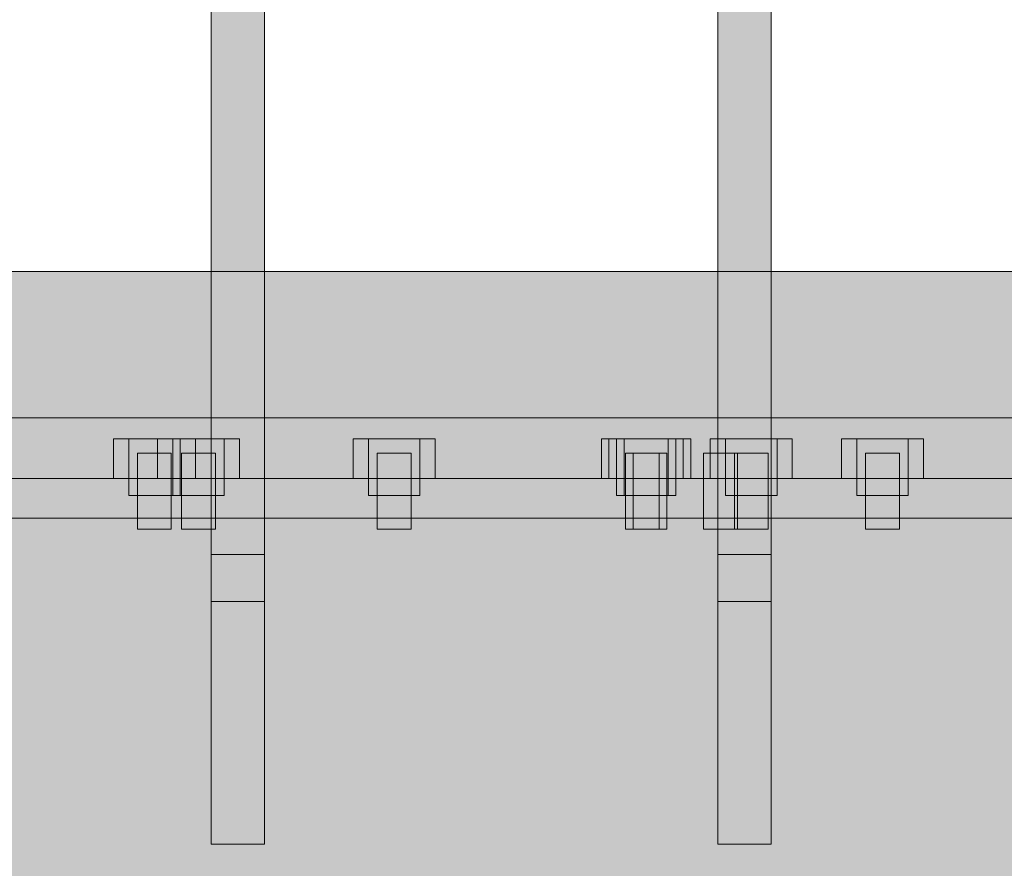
# Model space of a CAD drawing. Header units: millimetres. Extents: x 17 to 413, y 4 to 292.
# Tile 14 of 26: x 139 to 162, y 180 to 201. Entities that reach past the tile are written whole.
import ezdxf

# ---------------------------------------------------------------- set-up
doc = ezdxf.new("R2010")
doc.units = ezdxf.units.MM
for name, color, linetype in [('FILL-TIMBER', 7, 'Continuous'), ('FILL-WHITE', 7, 'Continuous'), ('LINE-CORE', 7, 'Continuous'), ('LINE-INK', 7, 'Continuous')]:
    doc.layers.add(name, color=color, linetype=linetype)

msp = doc.modelspace()

# ---------------------------------------------------------------- hatches: boundary and pattern name
at = {"layer": 'FILL-TIMBER', "true_color": 0xedd6a8}
h = msp.add_hatch(color=41, dxfattribs=at)
h.dxf.hatch_style = 1
h.paths.add_polyline_path([(172.4, 189.686), (77.594, 189.686), (77.594, 191.891), (77.594, 193.348), (78.297, 193.84), (79.362, 194.586), (140.565, 194.586), (233.242, 194.586), (233.945, 194.093), (235.01, 193.348), (235.01, 191.142), (235.01, 189.686)])
at = {"layer": 'FILL-WHITE', "true_color": 0xffffff}
h = msp.add_hatch(color=7, dxfattribs=at)
h.dxf.hatch_style = 1
h.paths.add_polyline_path([(156.302, 247.64), (156.932, 247.199), (156.932, 193.632), (156.932, 186.774), (155.672, 186.774), (155.672, 247.199)])
h = msp.add_hatch(color=7, dxfattribs=at)
h.dxf.hatch_style = 1
h.paths.add_polyline_path([(156.932, 241.455), (156.932, 189.686), (155.672, 189.686), (155.672, 241.455)])
h = msp.add_hatch(color=7, dxfattribs=at)
h.dxf.hatch_style = 1
h.paths.add_polyline_path([(143.672, 193.632), (143.672, 238.796), (144.932, 239.679), (144.932, 186.774), (143.672, 186.774)])
h = msp.add_hatch(color=7, dxfattribs=at)
h.dxf.hatch_style = 1
h.paths.add_polyline_path([(144.932, 233.935), (144.932, 189.686), (143.672, 189.686), (143.672, 233.052)])
h = msp.add_hatch(color=7, dxfattribs=at)
h.dxf.hatch_style = 1
h.paths.add_polyline_path([(77.594, 193.348), (79.362, 194.586), (83.009, 194.586), (83.009, 191.042), (89.139, 193.572), (89.139, 194.586), (223.465, 194.586), (223.465, 193.572), (229.595, 191.042), (229.595, 194.586), (233.242, 194.586), (235.01, 193.348), (235.01, 189.686), (229.595, 189.686), (223.465, 189.686), (89.139, 189.686), (83.009, 189.686), (77.594, 189.686)])
h = msp.add_hatch(color=7, dxfattribs=at)
h.dxf.hatch_style = 1
h.paths.add_polyline_path([(79.362, 194.586), (83.009, 194.586), (83.009, 191.558), (89.139, 194.089), (89.139, 194.586), (223.465, 194.586), (223.465, 194.089), (229.595, 191.558), (229.595, 194.586), (233.242, 194.586), (235.01, 193.348), (235.01, 189.686), (229.595, 189.686), (223.465, 189.686), (83.009, 189.686), (77.594, 189.686), (77.594, 193.348)])
h = msp.add_hatch(color=7, dxfattribs=at)
h.dxf.hatch_style = 1
h.paths.add_polyline_path([(77.594, 193.348), (79.362, 194.586), (233.242, 194.586), (235.01, 193.348), (235.01, 189.686), (77.594, 189.686)])
h = msp.add_hatch(color=7, dxfattribs=at)
h.dxf.hatch_style = 1
h.paths.add_polyline_path([(79.362, 194.586), (233.242, 194.586), (235.01, 193.348), (235.01, 189.686), (77.594, 189.686), (77.594, 193.348)])
h = msp.add_hatch(color=7, dxfattribs=at)
h.dxf.hatch_style = 1
h.paths.add_polyline_path([(77.594, 193.348), (79.362, 194.586), (233.242, 194.586), (235.01, 193.348), (235.01, 189.686), (77.594, 189.686)])
h = msp.add_hatch(color=7, dxfattribs=at)
h.dxf.hatch_style = 1
h.paths.add_polyline_path([(79.362, 194.586), (233.242, 194.586), (235.01, 193.348), (235.01, 189.686), (77.594, 189.686), (77.594, 193.348)])
h = msp.add_hatch(color=7, dxfattribs=at)
h.dxf.hatch_style = 1
h.paths.add_polyline_path([(77.594, 193.348), (79.362, 194.586), (233.242, 194.586), (235.01, 193.348), (235.01, 189.686), (77.594, 189.686)])
h = msp.add_hatch(color=7, dxfattribs=at)
h.dxf.hatch_style = 1
h.paths.add_polyline_path([(79.362, 194.586), (233.242, 194.586), (235.01, 193.348), (235.01, 189.686), (77.594, 189.686), (77.594, 193.348)])
h = msp.add_hatch(color=7, dxfattribs=at)
h.dxf.hatch_style = 1
h.paths.add_polyline_path([(77.594, 193.348), (79.362, 194.586), (233.242, 194.586), (235.01, 193.348), (235.01, 189.686), (77.594, 189.686)])
h = msp.add_hatch(color=7, dxfattribs=at)
h.dxf.hatch_style = 1
h.paths.add_polyline_path([(79.362, 194.586), (233.242, 194.586), (235.01, 193.348), (235.01, 189.686), (77.594, 189.686), (77.594, 193.348)])
h = msp.add_hatch(color=7, dxfattribs=at)
h.dxf.hatch_style = 1
h.paths.add_polyline_path([(77.594, 193.348), (79.362, 194.586), (233.242, 194.586), (235.01, 193.348), (235.01, 189.686), (77.594, 189.686)])
h = msp.add_hatch(color=7, dxfattribs=at)
h.dxf.hatch_style = 1
h.paths.add_polyline_path([(79.362, 194.586), (233.242, 194.586), (235.01, 193.348), (235.01, 189.686), (77.594, 189.686), (77.594, 193.348)])
h = msp.add_hatch(color=7, dxfattribs=at)
h.dxf.hatch_style = 1
h.paths.add_polyline_path([(77.594, 193.348), (79.362, 194.586), (233.242, 194.586), (235.01, 193.348), (235.01, 189.686), (77.594, 189.686)])
h = msp.add_hatch(color=7, dxfattribs=at)
h.dxf.hatch_style = 1
h.paths.add_polyline_path([(79.362, 194.586), (233.242, 194.586), (235.01, 193.348), (235.01, 189.686), (77.594, 189.686), (77.594, 193.348)])
h = msp.add_hatch(color=7, dxfattribs=at)
h.dxf.hatch_style = 1
h.paths.add_polyline_path([(77.594, 193.348), (79.362, 194.586), (233.242, 194.586), (235.01, 193.348), (235.01, 189.686), (77.594, 189.686)])
h = msp.add_hatch(color=7, dxfattribs=at)
h.dxf.hatch_style = 1
h.paths.add_polyline_path([(79.362, 194.586), (233.242, 194.586), (235.01, 193.348), (235.01, 189.686), (77.594, 189.686), (77.594, 193.348)])
h = msp.add_hatch(color=7, dxfattribs=at)
h.dxf.hatch_style = 1
h.paths.add_polyline_path([(77.594, 193.348), (79.362, 194.586), (233.242, 194.586), (235.01, 193.348), (235.01, 189.686), (77.594, 189.686)])
h = msp.add_hatch(color=7, dxfattribs=at)
h.dxf.hatch_style = 1
h.paths.add_polyline_path([(77.594, 191.126), (235.01, 191.126), (235.01, 189.686), (77.594, 189.686)])
h = msp.add_hatch(color=7, dxfattribs=at)
h.dxf.hatch_style = 1
h.paths.add_polyline_path([(77.594, 191.126), (235.01, 191.126), (235.01, 189.686), (77.594, 189.686)])
h = msp.add_hatch(color=7, dxfattribs=at)
h.dxf.hatch_style = 1
h.paths.add_polyline_path([(77.594, 191.126), (235.01, 191.126), (235.01, 189.686), (77.594, 189.686)])
h = msp.add_hatch(color=7, dxfattribs=at)
h.dxf.hatch_style = 1
h.paths.add_polyline_path([(77.594, 191.126), (235.01, 191.126), (235.01, 189.686), (77.594, 189.686)])
h = msp.add_hatch(color=7, dxfattribs=at)
h.dxf.hatch_style = 1
h.paths.add_polyline_path([(77.594, 191.126), (235.01, 191.126), (235.01, 189.686), (77.594, 189.686)])
h = msp.add_hatch(color=7, dxfattribs=at)
h.dxf.hatch_style = 1
h.paths.add_polyline_path([(77.594, 191.126), (235.01, 191.126), (235.01, 189.686), (77.594, 189.686)])
h = msp.add_hatch(color=7, dxfattribs=at)
h.dxf.hatch_style = 1
h.paths.add_polyline_path([(77.594, 191.126), (235.01, 191.126), (235.01, 189.686), (77.594, 189.686)])
h = msp.add_hatch(color=7, dxfattribs=at)
h.dxf.hatch_style = 1
h.paths.add_polyline_path([(77.594, 191.126), (235.01, 191.126), (235.01, 189.686), (77.594, 189.686)])
h = msp.add_hatch(color=7, dxfattribs=at)
h.dxf.hatch_style = 1
h.paths.add_polyline_path([(141.358, 190.626), (141.718, 190.626), (143.298, 190.626), (143.298, 189.686), (142.938, 189.686), (142.938, 189.286), (141.718, 189.286), (141.718, 189.686), (141.358, 189.686)])
h = msp.add_hatch(color=7, dxfattribs=at)
h.dxf.hatch_style = 1
h.paths.add_polyline_path([(142.938, 190.626), (143.298, 190.626), (143.298, 189.686), (142.938, 189.686), (142.938, 189.286), (141.718, 189.286), (141.718, 189.686), (141.358, 189.686), (141.358, 190.626)])
h = msp.add_hatch(color=7, dxfattribs=at)
h.dxf.hatch_style = 1
h.paths.add_polyline_path([(141.718, 190.626), (142.938, 190.626), (142.938, 189.286), (141.718, 189.286)])
h = msp.add_hatch(color=7, dxfattribs=at)
h.dxf.hatch_style = 1
h.paths.add_polyline_path([(141.718, 190.626), (142.938, 190.626), (142.938, 189.286), (141.718, 189.286)])
h = msp.add_hatch(color=7, dxfattribs=at)
h.dxf.hatch_style = 1
h.paths.add_polyline_path([(142.402, 190.626), (142.762, 190.626), (144.342, 190.626), (144.342, 189.686), (143.982, 189.686), (143.982, 189.286), (142.762, 189.286), (142.762, 189.686), (142.402, 189.686)])
h = msp.add_hatch(color=7, dxfattribs=at)
h.dxf.hatch_style = 1
h.paths.add_polyline_path([(143.982, 190.626), (144.342, 190.626), (144.342, 189.686), (143.982, 189.686), (143.982, 189.286), (142.762, 189.286), (142.762, 189.686), (142.402, 189.686), (142.402, 190.626)])
h = msp.add_hatch(color=7, dxfattribs=at)
h.dxf.hatch_style = 1
h.paths.add_polyline_path([(142.762, 190.626), (143.982, 190.626), (143.982, 189.286), (142.762, 189.286)])
h = msp.add_hatch(color=7, dxfattribs=at)
h.dxf.hatch_style = 1
h.paths.add_polyline_path([(142.762, 190.626), (143.982, 190.626), (143.982, 189.286), (142.762, 189.286)])
h = msp.add_hatch(color=7, dxfattribs=at)
h.dxf.hatch_style = 1
h.paths.add_polyline_path([(147.036, 190.626), (147.396, 190.626), (148.976, 190.626), (148.976, 189.686), (148.616, 189.686), (148.616, 189.286), (147.396, 189.286), (147.396, 189.686), (147.036, 189.686)])
h = msp.add_hatch(color=7, dxfattribs=at)
h.dxf.hatch_style = 1
h.paths.add_polyline_path([(148.616, 190.626), (148.976, 190.626), (148.976, 189.686), (148.616, 189.686), (148.616, 189.286), (147.396, 189.286), (147.396, 189.686), (147.036, 189.686), (147.036, 190.626)])
h = msp.add_hatch(color=7, dxfattribs=at)
h.dxf.hatch_style = 1
h.paths.add_polyline_path([(147.396, 190.626), (148.616, 190.626), (148.616, 189.286), (147.396, 189.286)])
h = msp.add_hatch(color=7, dxfattribs=at)
h.dxf.hatch_style = 1
h.paths.add_polyline_path([(147.396, 190.626), (148.616, 190.626), (148.616, 189.286), (147.396, 189.286)])
h = msp.add_hatch(color=7, dxfattribs=at)
h.dxf.hatch_style = 1
h.paths.add_polyline_path([(152.912, 190.626), (153.272, 190.626), (154.852, 190.626), (154.852, 189.686), (154.492, 189.686), (154.492, 189.286), (153.272, 189.286), (153.272, 189.686), (152.912, 189.686)])
h = msp.add_hatch(color=7, dxfattribs=at)
h.dxf.hatch_style = 1
h.paths.add_polyline_path([(154.492, 190.626), (154.852, 190.626), (154.852, 189.686), (154.492, 189.686), (154.492, 189.286), (153.272, 189.286), (153.272, 189.686), (152.912, 189.686), (152.912, 190.626)])
h = msp.add_hatch(color=7, dxfattribs=at)
h.dxf.hatch_style = 1
h.paths.add_polyline_path([(153.092, 190.626), (153.452, 190.626), (155.032, 190.626), (155.032, 189.686), (154.672, 189.686), (154.672, 189.286), (153.452, 189.286), (153.452, 189.686), (153.092, 189.686)])
h = msp.add_hatch(color=7, dxfattribs=at)
h.dxf.hatch_style = 1
h.paths.add_polyline_path([(154.672, 190.626), (155.032, 190.626), (155.032, 189.686), (154.672, 189.686), (154.672, 189.286), (153.452, 189.286), (153.452, 189.686), (153.092, 189.686), (153.092, 190.626)])
h = msp.add_hatch(color=7, dxfattribs=at)
h.dxf.hatch_style = 1
h.paths.add_polyline_path([(153.092, 190.626), (153.452, 190.626), (155.032, 190.626), (155.032, 189.686), (154.672, 189.686), (154.672, 189.286), (153.452, 189.286), (153.452, 189.686), (153.092, 189.686)])
h = msp.add_hatch(color=7, dxfattribs=at)
h.dxf.hatch_style = 1
h.paths.add_polyline_path([(154.672, 190.626), (155.032, 190.626), (155.032, 189.686), (154.672, 189.686), (154.672, 189.286), (153.452, 189.286), (153.452, 189.686), (153.092, 189.686), (153.092, 190.626)])
h = msp.add_hatch(color=7, dxfattribs=at)
h.dxf.hatch_style = 1
h.paths.add_polyline_path([(153.272, 190.626), (154.492, 190.626), (154.492, 189.286), (153.272, 189.286)])
h = msp.add_hatch(color=7, dxfattribs=at)
h.dxf.hatch_style = 1
h.paths.add_polyline_path([(153.272, 190.626), (154.492, 190.626), (154.492, 189.286), (153.272, 189.286)])
h = msp.add_hatch(color=7, dxfattribs=at)
h.dxf.hatch_style = 1
h.paths.add_polyline_path([(153.452, 190.626), (154.672, 190.626), (154.672, 189.286), (153.452, 189.286)])
h = msp.add_hatch(color=7, dxfattribs=at)
h.dxf.hatch_style = 1
h.paths.add_polyline_path([(153.452, 190.626), (154.672, 190.626), (154.672, 189.286), (153.452, 189.286)])
h = msp.add_hatch(color=7, dxfattribs=at)
h.dxf.hatch_style = 1
h.paths.add_polyline_path([(153.452, 190.626), (154.672, 190.626), (154.672, 189.286), (153.452, 189.286)])
h = msp.add_hatch(color=7, dxfattribs=at)
h.dxf.hatch_style = 1
h.paths.add_polyline_path([(153.452, 190.626), (154.672, 190.626), (154.672, 189.286), (153.452, 189.286)])
h = msp.add_hatch(color=7, dxfattribs=at)
h.dxf.hatch_style = 1
h.paths.add_polyline_path([(155.332, 190.286), (155.852, 190.286), (155.852, 190.626), (157.072, 190.626), (157.072, 189.286), (156.132, 189.286), (156.132, 188.486), (155.332, 188.486)])
h = msp.add_hatch(color=7, dxfattribs=at)
h.dxf.hatch_style = 1
h.paths.add_polyline_path([(155.492, 190.286), (155.492, 190.626), (155.852, 190.626), (157.432, 190.626), (157.432, 189.686), (157.072, 189.686), (157.072, 189.286), (156.132, 189.286), (156.132, 188.486), (155.332, 188.486), (155.332, 190.286)])
h = msp.add_hatch(color=7, dxfattribs=at)
h.dxf.hatch_style = 1
h.paths.add_polyline_path([(157.072, 190.626), (157.432, 190.626), (157.432, 189.686), (157.072, 189.686), (157.072, 189.286), (155.852, 189.286), (155.852, 189.686), (155.492, 189.686), (155.492, 190.626)])
h = msp.add_hatch(color=7, dxfattribs=at)
h.dxf.hatch_style = 1
h.paths.add_polyline_path([(155.852, 190.626), (157.072, 190.626), (157.072, 189.286), (155.852, 189.286)])
h = msp.add_hatch(color=7, dxfattribs=at)
h.dxf.hatch_style = 1
h.paths.add_polyline_path([(158.6, 190.626), (158.96, 190.626), (160.54, 190.626), (160.54, 189.686), (160.18, 189.686), (160.18, 189.286), (158.96, 189.286), (158.96, 189.686), (158.6, 189.686)])
h = msp.add_hatch(color=7, dxfattribs=at)
h.dxf.hatch_style = 1
h.paths.add_polyline_path([(160.18, 190.626), (160.54, 190.626), (160.54, 189.686), (160.18, 189.686), (160.18, 189.286), (158.96, 189.286), (158.96, 189.686), (158.6, 189.686), (158.6, 190.626)])
h = msp.add_hatch(color=7, dxfattribs=at)
h.dxf.hatch_style = 1
h.paths.add_polyline_path([(158.96, 190.626), (160.18, 190.626), (160.18, 189.286), (158.96, 189.286)])
h = msp.add_hatch(color=7, dxfattribs=at)
h.dxf.hatch_style = 1
h.paths.add_polyline_path([(160.18, 190.626), (160.18, 189.286), (158.96, 189.286), (158.96, 190.626)])
h = msp.add_hatch(color=7, dxfattribs=at)
h.dxf.hatch_style = 1
h.paths.add_polyline_path([(141.928, 190.286), (142.728, 190.286), (142.728, 188.486), (141.928, 188.486)])
h = msp.add_hatch(color=7, dxfattribs=at)
h.dxf.hatch_style = 1
h.paths.add_polyline_path([(141.928, 190.286), (142.728, 190.286), (142.728, 188.486), (141.928, 188.486)])
h = msp.add_hatch(color=7, dxfattribs=at)
h.dxf.hatch_style = 1
h.paths.add_polyline_path([(142.972, 190.286), (143.772, 190.286), (143.772, 188.486), (142.972, 188.486)])
h = msp.add_hatch(color=7, dxfattribs=at)
h.dxf.hatch_style = 1
h.paths.add_polyline_path([(142.972, 190.286), (143.772, 190.286), (143.772, 188.486), (142.972, 188.486)])
h = msp.add_hatch(color=7, dxfattribs=at)
h.dxf.hatch_style = 1
h.paths.add_polyline_path([(147.606, 190.286), (148.406, 190.286), (148.406, 188.486), (147.606, 188.486)])
h = msp.add_hatch(color=7, dxfattribs=at)
h.dxf.hatch_style = 1
h.paths.add_polyline_path([(147.606, 190.286), (148.406, 190.286), (148.406, 188.486), (147.606, 188.486)])
h = msp.add_hatch(color=7, dxfattribs=at)
h.dxf.hatch_style = 1
h.paths.add_polyline_path([(153.482, 190.286), (154.282, 190.286), (154.282, 188.486), (153.482, 188.486)])
h = msp.add_hatch(color=7, dxfattribs=at)
h.dxf.hatch_style = 1
h.paths.add_polyline_path([(153.482, 190.286), (154.282, 190.286), (154.282, 188.486), (153.482, 188.486)])
h = msp.add_hatch(color=7, dxfattribs=at)
h.dxf.hatch_style = 1
h.paths.add_polyline_path([(153.662, 190.286), (154.462, 190.286), (154.462, 188.486), (153.662, 188.486)])
h = msp.add_hatch(color=7, dxfattribs=at)
h.dxf.hatch_style = 1
h.paths.add_polyline_path([(153.662, 190.286), (154.462, 190.286), (154.462, 188.486), (153.662, 188.486)])
h = msp.add_hatch(color=7, dxfattribs=at)
h.dxf.hatch_style = 1
h.paths.add_polyline_path([(153.662, 190.286), (154.462, 190.286), (154.462, 188.486), (153.662, 188.486)])
h = msp.add_hatch(color=7, dxfattribs=at)
h.dxf.hatch_style = 1
h.paths.add_polyline_path([(153.662, 190.286), (154.462, 190.286), (154.462, 188.486), (153.662, 188.486)])
h = msp.add_hatch(color=7, dxfattribs=at)
h.dxf.hatch_style = 1
h.paths.add_polyline_path([(155.332, 190.286), (156.132, 190.286), (156.132, 188.486), (155.332, 188.486)])
h = msp.add_hatch(color=7, dxfattribs=at)
h.dxf.hatch_style = 1
h.paths.add_polyline_path([(156.132, 190.286), (156.132, 188.486), (155.332, 188.486), (155.332, 190.286)])
h = msp.add_hatch(color=7, dxfattribs=at)
h.dxf.hatch_style = 1
h.paths.add_polyline_path([(155.332, 190.286), (156.132, 190.286), (156.132, 188.486), (155.332, 188.486)])
h = msp.add_hatch(color=7, dxfattribs=at)
h.dxf.hatch_style = 1
h.paths.add_polyline_path([(156.132, 190.286), (156.132, 188.486), (155.332, 188.486), (155.332, 190.286)])
h = msp.add_hatch(color=7, dxfattribs=at)
h.dxf.hatch_style = 1
h.paths.add_polyline_path([(155.332, 190.286), (156.132, 190.286), (156.132, 188.486), (155.332, 188.486)])
h = msp.add_hatch(color=7, dxfattribs=at)
h.dxf.hatch_style = 1
h.paths.add_polyline_path([(156.132, 190.286), (156.132, 188.486), (155.332, 188.486), (155.332, 190.286)])
h = msp.add_hatch(color=7, dxfattribs=at)
h.dxf.hatch_style = 1
h.paths.add_polyline_path([(155.332, 190.286), (156.132, 190.286), (156.132, 188.486), (155.332, 188.486)])
h = msp.add_hatch(color=7, dxfattribs=at)
h.dxf.hatch_style = 1
h.paths.add_polyline_path([(156.132, 190.286), (156.132, 188.486), (155.332, 188.486), (155.332, 190.286)])
h = msp.add_hatch(color=7, dxfattribs=at)
h.dxf.hatch_style = 1
h.paths.add_polyline_path([(155.332, 190.286), (156.132, 190.286), (156.132, 188.486), (155.332, 188.486)])
h = msp.add_hatch(color=7, dxfattribs=at)
h.dxf.hatch_style = 1
h.paths.add_polyline_path([(156.132, 190.286), (156.132, 188.486), (155.332, 188.486), (155.332, 190.286)])
h = msp.add_hatch(color=7, dxfattribs=at)
h.dxf.hatch_style = 1
h.paths.add_polyline_path([(155.332, 190.286), (156.132, 190.286), (156.132, 188.486), (155.332, 188.486)])
h = msp.add_hatch(color=7, dxfattribs=at)
h.dxf.hatch_style = 1
h.paths.add_polyline_path([(156.132, 190.286), (156.132, 188.486), (155.332, 188.486), (155.332, 190.286)])
h = msp.add_hatch(color=7, dxfattribs=at)
h.dxf.hatch_style = 1
h.paths.add_polyline_path([(155.332, 190.286), (156.132, 190.286), (156.132, 188.486), (155.332, 188.486)])
h = msp.add_hatch(color=7, dxfattribs=at)
h.dxf.hatch_style = 1
h.paths.add_polyline_path([(156.132, 190.286), (156.132, 188.486), (155.332, 188.486), (155.332, 190.286)])
h = msp.add_hatch(color=7, dxfattribs=at)
h.dxf.hatch_style = 1
h.paths.add_polyline_path([(155.332, 190.286), (156.132, 190.286), (156.132, 188.486), (155.332, 188.486)])
h = msp.add_hatch(color=7, dxfattribs=at)
h.dxf.hatch_style = 1
h.paths.add_polyline_path([(156.132, 190.286), (156.132, 188.486), (155.332, 188.486), (155.332, 190.286)])
h = msp.add_hatch(color=7, dxfattribs=at)
h.dxf.hatch_style = 1
h.paths.add_polyline_path([(155.332, 190.286), (156.132, 190.286), (156.132, 188.486), (155.332, 188.486)])
h = msp.add_hatch(color=7, dxfattribs=at)
h.dxf.hatch_style = 1
h.paths.add_polyline_path([(156.132, 190.286), (156.132, 188.486), (155.332, 188.486), (155.332, 190.286)])
h = msp.add_hatch(color=7, dxfattribs=at)
h.dxf.hatch_style = 1
h.paths.add_polyline_path([(155.332, 190.286), (156.132, 190.286), (156.132, 188.486), (155.332, 188.486)])
h = msp.add_hatch(color=7, dxfattribs=at)
h.dxf.hatch_style = 1
h.paths.add_polyline_path([(156.132, 190.286), (156.132, 188.486), (155.332, 188.486), (155.332, 190.286)])
h = msp.add_hatch(color=7, dxfattribs=at)
h.dxf.hatch_style = 1
h.paths.add_polyline_path([(156.062, 190.286), (156.862, 190.286), (156.862, 188.486), (156.062, 188.486)])
h = msp.add_hatch(color=7, dxfattribs=at)
h.dxf.hatch_style = 1
h.paths.add_polyline_path([(156.062, 190.286), (156.862, 190.286), (156.862, 188.486), (156.062, 188.486)])
h = msp.add_hatch(color=7, dxfattribs=at)
h.dxf.hatch_style = 1
h.paths.add_polyline_path([(159.17, 190.286), (159.97, 190.286), (159.97, 188.486), (159.17, 188.486)])
h = msp.add_hatch(color=7, dxfattribs=at)
h.dxf.hatch_style = 1
h.paths.add_polyline_path([(159.97, 190.286), (159.97, 188.486), (159.17, 188.486), (159.17, 190.286)])
h = msp.add_hatch(color=7, dxfattribs=at)
h.dxf.hatch_style = 1
h.paths.add_polyline_path([(77.594, 189.686), (80.594, 189.686), (232.01, 189.686), (235.01, 189.686), (235.01, 188.75), (232.01, 188.75), (80.594, 188.75), (77.594, 188.75)])
h = msp.add_hatch(color=7, dxfattribs=at)
h.dxf.hatch_style = 1
h.paths.add_polyline_path([(80.594, 189.686), (232.01, 189.686), (232.01, 188.75), (80.594, 188.75)])
h = msp.add_hatch(color=7, dxfattribs=at)
h.dxf.hatch_style = 1
h.paths.add_polyline_path([(144.932, 189.686), (144.932, 187.888), (143.672, 187.888), (143.672, 189.686)])
h = msp.add_hatch(color=7, dxfattribs=at)
h.dxf.hatch_style = 1
h.paths.add_polyline_path([(156.932, 189.686), (156.932, 187.888), (155.672, 187.888), (155.672, 189.686)])
h = msp.add_hatch(color=7, dxfattribs=at)
h.dxf.hatch_style = 1
h.paths.add_polyline_path([(82.679, 143.03), (82.679, 188.75), (229.925, 188.75), (229.925, 143.03), (82.679, 143.03)])
h = msp.add_hatch(color=7, dxfattribs=at)
h.dxf.hatch_style = 1
h.paths.add_polyline_path([(229.925, 188.75), (229.925, 143.03), (82.679, 143.03), (82.679, 188.75)])
h = msp.add_hatch(color=7, dxfattribs=at)
h.dxf.hatch_style = 1
h.paths.add_polyline_path([(144.932, 187.888), (144.932, 181.031), (143.672, 181.031), (143.672, 187.888)])
h = msp.add_hatch(color=7, dxfattribs=at)
h.dxf.hatch_style = 1
h.paths.add_polyline_path([(156.932, 187.888), (156.932, 181.031), (155.672, 181.031), (155.672, 187.888)])
h = msp.add_hatch(color=7, dxfattribs=at)
h.dxf.hatch_style = 1
h.paths.add_polyline_path([(143.672, 186.774), (144.932, 186.774), (144.932, 181.031), (143.672, 181.031)])
h = msp.add_hatch(color=7, dxfattribs=at)
h.dxf.hatch_style = 1
h.paths.add_polyline_path([(155.672, 186.774), (156.932, 186.774), (156.932, 181.031), (155.672, 181.031)])

# ---------------------------------------------------------------- linework, layer by layer
at = {"layer": 'LINE-CORE', "lineweight": 5}
for points in [[(156.302, 247.64), (156.932, 247.199), (156.932, 193.632), (156.932, 193.632), (156.932, 193.632), (156.932, 186.774), (155.672, 186.774), (155.672, 247.199)], [(156.932, 241.455), (156.932, 189.686), (156.932, 189.686), (155.672, 189.686), (155.672, 241.455), (155.672, 241.455)], [(143.672, 193.632), (143.672, 238.796), (144.932, 239.679), (144.932, 239.679), (144.932, 239.679), (144.932, 186.774), (143.672, 186.774), (143.672, 193.632)], [(144.932, 233.935), (144.932, 189.686), (143.672, 189.686), (143.672, 233.052)], [(77.594, 193.348), (79.362, 194.586), (83.009, 194.586), (83.009, 191.042), (89.139, 193.572), (89.139, 194.586), (223.465, 194.586), (223.465, 193.572), (229.595, 191.042), (229.595, 194.586), (233.242, 194.586), (235.01, 193.348), (235.01, 189.686), (229.595, 189.686), (223.465, 189.686), (89.139, 189.686), (83.009, 189.686), (77.594, 189.686)], [(79.362, 194.586), (83.009, 194.586), (83.009, 191.558), (89.139, 194.089), (89.139, 194.586), (223.465, 194.586), (223.465, 194.089), (229.595, 191.558), (229.595, 194.586), (233.242, 194.586), (235.01, 193.348), (235.01, 189.686), (229.595, 189.686), (223.465, 189.686), (83.009, 189.686), (77.594, 189.686), (77.594, 193.348)], [(77.594, 193.348), (79.362, 194.586), (233.242, 194.586), (235.01, 193.348), (235.01, 189.686), (77.594, 189.686)], [(79.362, 194.586), (233.242, 194.586), (235.01, 193.348), (235.01, 189.686), (77.594, 189.686), (77.594, 193.348)], [(77.594, 193.348), (79.362, 194.586), (233.242, 194.586), (235.01, 193.348), (235.01, 189.686), (77.594, 189.686)], [(79.362, 194.586), (233.242, 194.586), (235.01, 193.348), (235.01, 189.686), (77.594, 189.686), (77.594, 193.348)], [(77.594, 193.348), (79.362, 194.586), (233.242, 194.586), (235.01, 193.348), (235.01, 189.686), (77.594, 189.686)], [(79.362, 194.586), (233.242, 194.586), (235.01, 193.348), (235.01, 189.686), (77.594, 189.686), (77.594, 193.348)], [(77.594, 193.348), (79.362, 194.586), (233.242, 194.586), (235.01, 193.348), (235.01, 189.686), (77.594, 189.686)], [(79.362, 194.586), (233.242, 194.586), (235.01, 193.348), (235.01, 189.686), (77.594, 189.686), (77.594, 193.348)], [(77.594, 193.348), (79.362, 194.586), (233.242, 194.586), (235.01, 193.348), (235.01, 189.686), (77.594, 189.686)], [(79.362, 194.586), (233.242, 194.586), (235.01, 193.348), (235.01, 189.686), (77.594, 189.686), (77.594, 193.348)], [(77.594, 193.348), (79.362, 194.586), (233.242, 194.586), (235.01, 193.348), (235.01, 189.686), (77.594, 189.686)], [(79.362, 194.586), (233.242, 194.586), (235.01, 193.348), (235.01, 189.686), (77.594, 189.686), (77.594, 193.348)], [(77.594, 193.348), (79.362, 194.586), (233.242, 194.586), (235.01, 193.348), (235.01, 189.686), (77.594, 189.686)], [(79.362, 194.586), (233.242, 194.586), (235.01, 193.348), (235.01, 189.686), (77.594, 189.686), (77.594, 193.348)], [(77.594, 193.348), (79.362, 194.586), (233.242, 194.586), (235.01, 193.348), (235.01, 189.686), (77.594, 189.686)], [(77.594, 191.126), (235.01, 191.126), (235.01, 189.686), (77.594, 189.686)], [(77.594, 191.126), (235.01, 191.126), (235.01, 191.126), (235.01, 189.686), (77.594, 189.686), (77.594, 189.686)], [(77.594, 191.126), (235.01, 191.126), (235.01, 191.126), (235.01, 189.686), (77.594, 189.686), (77.594, 189.686)], [(77.594, 191.126), (235.01, 191.126), (235.01, 189.686), (77.594, 189.686)], [(77.594, 191.126), (235.01, 191.126), (235.01, 191.126), (235.01, 189.686), (77.594, 189.686), (77.594, 189.686)], [(77.594, 191.126), (235.01, 191.126), (235.01, 189.686), (77.594, 189.686)], [(77.594, 191.126), (235.01, 191.126), (235.01, 191.126), (235.01, 189.686), (77.594, 189.686), (77.594, 189.686)], [(77.594, 191.126), (235.01, 191.126), (235.01, 191.126), (235.01, 189.686), (77.594, 189.686), (77.594, 189.686)], [(141.358, 190.626), (141.718, 190.626), (143.298, 190.626), (143.298, 189.686), (142.938, 189.686), (142.938, 189.286), (141.718, 189.286), (141.718, 189.686), (141.358, 189.686)], [(142.938, 190.626), (143.298, 190.626), (143.298, 189.686), (142.938, 189.686), (142.938, 189.286), (141.718, 189.286), (141.718, 189.686), (141.358, 189.686), (141.358, 190.626)], [(141.718, 190.626), (142.938, 190.626), (142.938, 189.286), (141.718, 189.286)], [(141.718, 190.626), (142.938, 190.626), (142.938, 189.286), (141.718, 189.286)], [(142.402, 190.626), (142.762, 190.626), (144.342, 190.626), (144.342, 189.686), (143.982, 189.686), (143.982, 189.286), (142.762, 189.286), (142.762, 189.686), (142.402, 189.686)], [(143.982, 190.626), (144.342, 190.626), (144.342, 189.686), (143.982, 189.686), (143.982, 189.286), (142.762, 189.286), (142.762, 189.686), (142.402, 189.686), (142.402, 190.626)], [(142.762, 190.626), (143.982, 190.626), (143.982, 189.286), (142.762, 189.286)], [(142.762, 190.626), (143.982, 190.626), (143.982, 189.286), (142.762, 189.286)], [(147.036, 190.626), (147.396, 190.626), (148.976, 190.626), (148.976, 189.686), (148.616, 189.686), (148.616, 189.286), (147.396, 189.286), (147.396, 189.686), (147.036, 189.686)], [(148.616, 190.626), (148.976, 190.626), (148.976, 189.686), (148.616, 189.686), (148.616, 189.286), (147.396, 189.286), (147.396, 189.686), (147.036, 189.686), (147.036, 190.626)], [(147.396, 190.626), (148.616, 190.626), (148.616, 189.286), (147.396, 189.286)], [(147.396, 190.626), (148.616, 190.626), (148.616, 189.286), (147.396, 189.286)], [(152.912, 190.626), (153.272, 190.626), (154.852, 190.626), (154.852, 189.686), (154.492, 189.686), (154.492, 189.286), (153.272, 189.286), (153.272, 189.686), (152.912, 189.686)], [(154.492, 190.626), (154.852, 190.626), (154.852, 189.686), (154.492, 189.686), (154.492, 189.286), (153.272, 189.286), (153.272, 189.686), (152.912, 189.686), (152.912, 190.626)], [(153.092, 190.626), (153.452, 190.626), (155.032, 190.626), (155.032, 189.686), (154.672, 189.686), (154.672, 189.286), (153.452, 189.286), (153.452, 189.686), (153.092, 189.686)], [(154.672, 190.626), (155.032, 190.626), (155.032, 189.686), (154.672, 189.686), (154.672, 189.286), (153.452, 189.286), (153.452, 189.686), (153.092, 189.686), (153.092, 190.626)], [(153.092, 190.626), (153.452, 190.626), (155.032, 190.626), (155.032, 189.686), (154.672, 189.686), (154.672, 189.286), (153.452, 189.286), (153.452, 189.686), (153.092, 189.686)], [(154.672, 190.626), (155.032, 190.626), (155.032, 189.686), (154.672, 189.686), (154.672, 189.286), (153.452, 189.286), (153.452, 189.686), (153.092, 189.686), (153.092, 190.626)], [(153.272, 190.626), (154.492, 190.626), (154.492, 189.286), (153.272, 189.286)], [(153.272, 190.626), (154.492, 190.626), (154.492, 189.286), (153.272, 189.286)], [(153.452, 190.626), (154.672, 190.626), (154.672, 189.286), (153.452, 189.286)], [(153.452, 190.626), (154.672, 190.626), (154.672, 189.286), (153.452, 189.286)], [(153.452, 190.626), (154.672, 190.626), (154.672, 189.286), (153.452, 189.286)], [(153.452, 190.626), (154.672, 190.626), (154.672, 189.286), (153.452, 189.286)], [(155.332, 190.286), (155.852, 190.286), (155.852, 190.626), (157.072, 190.626), (157.072, 189.286), (156.132, 189.286), (156.132, 188.486), (155.332, 188.486)], [(155.492, 190.286), (155.492, 190.626), (155.852, 190.626), (157.432, 190.626), (157.432, 189.686), (157.072, 189.686), (157.072, 189.286), (156.132, 189.286), (156.132, 188.486), (155.332, 188.486), (155.332, 190.286)], [(157.072, 190.626), (157.432, 190.626), (157.432, 189.686), (157.072, 189.686), (157.072, 189.286), (155.852, 189.286), (155.852, 189.686), (155.492, 189.686), (155.492, 190.626)], [(155.852, 190.626), (157.072, 190.626), (157.072, 189.286), (155.852, 189.286)], [(158.6, 190.626), (158.96, 190.626), (160.54, 190.626), (160.54, 189.686), (160.18, 189.686), (160.18, 189.286), (158.96, 189.286), (158.96, 189.686), (158.6, 189.686)], [(160.18, 190.626), (160.54, 190.626), (160.54, 189.686), (160.18, 189.686), (160.18, 189.286), (158.96, 189.286), (158.96, 189.686), (158.6, 189.686), (158.6, 190.626)], [(158.96, 190.626), (160.18, 190.626), (160.18, 189.286), (158.96, 189.286)], [(160.18, 190.626), (160.18, 189.286), (158.96, 189.286), (158.96, 190.626)], [(141.928, 190.286), (142.728, 190.286), (142.728, 188.486), (141.928, 188.486)], [(141.928, 190.286), (142.728, 190.286), (142.728, 188.486), (141.928, 188.486)], [(142.972, 190.286), (143.772, 190.286), (143.772, 188.486), (142.972, 188.486)], [(142.972, 190.286), (143.772, 190.286), (143.772, 188.486), (142.972, 188.486)], [(147.606, 190.286), (148.406, 190.286), (148.406, 188.486), (147.606, 188.486)], [(147.606, 190.286), (148.406, 190.286), (148.406, 188.486), (147.606, 188.486)], [(153.482, 190.286), (154.282, 190.286), (154.282, 188.486), (153.482, 188.486)], [(153.482, 190.286), (154.282, 190.286), (154.282, 188.486), (153.482, 188.486)], [(153.662, 190.286), (154.462, 190.286), (154.462, 188.486), (153.662, 188.486)], [(153.662, 190.286), (154.462, 190.286), (154.462, 188.486), (153.662, 188.486)], [(153.662, 190.286), (154.462, 190.286), (154.462, 188.486), (153.662, 188.486)], [(153.662, 190.286), (154.462, 190.286), (154.462, 188.486), (153.662, 188.486)], [(155.332, 190.286), (156.132, 190.286), (156.132, 188.486), (155.332, 188.486)], [(156.132, 190.286), (156.132, 188.486), (155.332, 188.486), (155.332, 190.286)], [(155.332, 190.286), (156.132, 190.286), (156.132, 188.486), (155.332, 188.486)], [(156.132, 190.286), (156.132, 188.486), (155.332, 188.486), (155.332, 190.286)], [(155.332, 190.286), (156.132, 190.286), (156.132, 188.486), (155.332, 188.486)], [(156.132, 190.286), (156.132, 188.486), (155.332, 188.486), (155.332, 190.286)], [(155.332, 190.286), (156.132, 190.286), (156.132, 188.486), (155.332, 188.486)], [(156.132, 190.286), (156.132, 188.486), (155.332, 188.486), (155.332, 190.286)], [(155.332, 190.286), (156.132, 190.286), (156.132, 188.486), (155.332, 188.486)], [(156.132, 190.286), (156.132, 188.486), (155.332, 188.486), (155.332, 190.286)], [(155.332, 190.286), (156.132, 190.286), (156.132, 188.486), (155.332, 188.486)], [(156.132, 190.286), (156.132, 188.486), (155.332, 188.486), (155.332, 190.286)], [(155.332, 190.286), (156.132, 190.286), (156.132, 188.486), (155.332, 188.486)], [(156.132, 190.286), (156.132, 188.486), (155.332, 188.486), (155.332, 190.286)], [(155.332, 190.286), (156.132, 190.286), (156.132, 188.486), (155.332, 188.486)], [(156.132, 190.286), (156.132, 188.486), (155.332, 188.486), (155.332, 190.286)], [(155.332, 190.286), (156.132, 190.286), (156.132, 188.486), (155.332, 188.486)], [(156.132, 190.286), (156.132, 188.486), (155.332, 188.486), (155.332, 190.286)], [(155.332, 190.286), (156.132, 190.286), (156.132, 188.486), (155.332, 188.486)], [(156.132, 190.286), (156.132, 188.486), (155.332, 188.486), (155.332, 190.286)], [(156.062, 190.286), (156.862, 190.286), (156.862, 188.486), (156.062, 188.486)], [(156.062, 190.286), (156.862, 190.286), (156.862, 188.486), (156.062, 188.486)], [(159.17, 190.286), (159.97, 190.286), (159.97, 188.486), (159.17, 188.486)], [(159.97, 190.286), (159.97, 188.486), (159.17, 188.486), (159.17, 190.286)], [(77.594, 189.686), (80.594, 189.686), (80.594, 189.686), (232.01, 189.686), (232.01, 189.686), (235.01, 189.686), (235.01, 188.75), (232.01, 188.75), (232.01, 188.75), (80.594, 188.75), (80.594, 188.75), (77.594, 188.75), (77.594, 188.75)], [(80.594, 189.686), (232.01, 189.686), (232.01, 188.75), (80.594, 188.75), (80.594, 189.686)], [(144.932, 189.686), (144.932, 187.888), (143.672, 187.888), (143.672, 189.686)], [(156.932, 189.686), (156.932, 187.888), (155.672, 187.888), (155.672, 189.686)], [(82.679, 143.03), (82.679, 188.75), (229.925, 188.75), (229.925, 188.75), (229.925, 188.75), (229.925, 143.03), (82.679, 143.03), (82.679, 143.03), (82.679, 143.03)], [(229.925, 188.75), (229.925, 143.03), (82.679, 143.03), (82.679, 188.75)], [(144.932, 187.888), (144.932, 181.031), (143.672, 181.031), (143.672, 187.888)], [(156.932, 187.888), (156.932, 181.031), (155.672, 181.031), (155.672, 187.888)], [(143.672, 186.774), (144.932, 186.774), (144.932, 181.031), (143.672, 181.031)], [(155.672, 186.774), (156.932, 186.774), (156.932, 181.031), (155.672, 181.031)]]:
    msp.add_lwpolyline(points, close=True, dxfattribs=at)
at = {"layer": 'LINE-INK', "lineweight": 5}
msp.add_lwpolyline([(172.4, 189.686), (77.594, 189.686), (77.594, 191.891), (77.594, 193.348), (78.297, 193.84), (79.362, 194.586), (140.565, 194.586), (233.242, 194.586), (233.945, 194.093), (235.01, 193.348), (235.01, 191.142), (235.01, 189.686)], close=True, dxfattribs=at)

doc.saveas('drawing.dxf')
